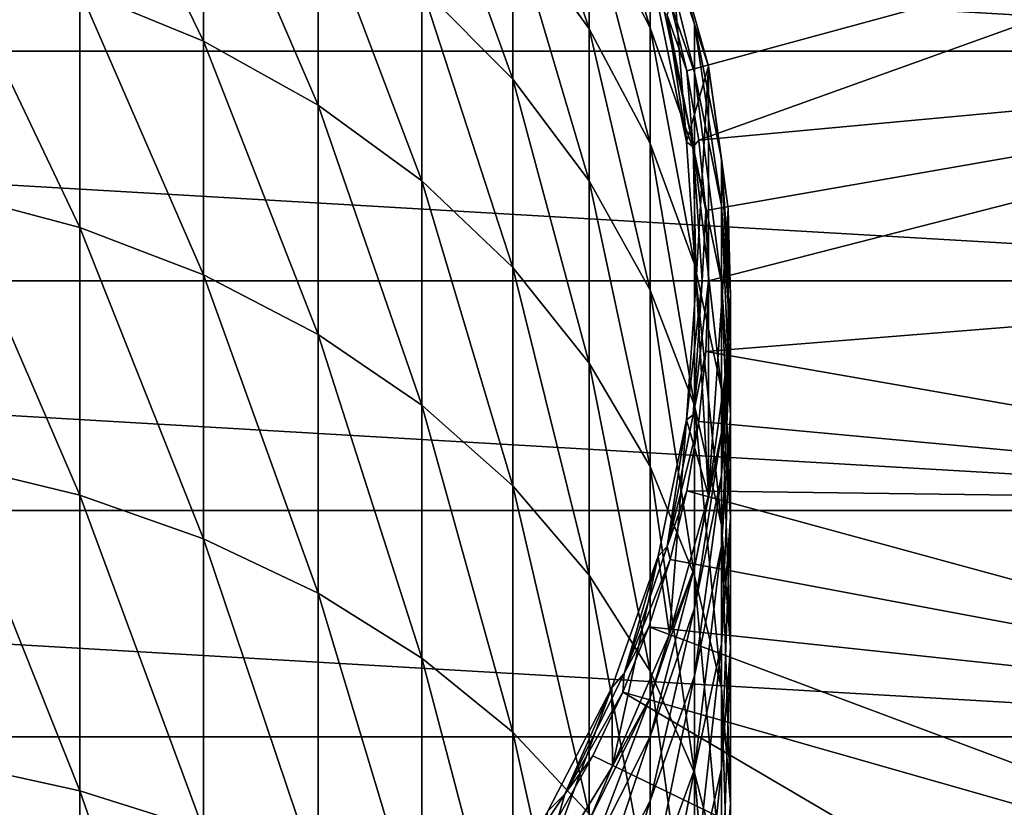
# Model space of a CAD drawing. Header units: metres. Extents: x -27 to 80, y -171 to 27.
# Tile 63 of 117: x 4 to 15, y -6 to 3. Entities that reach past the tile are written whole.
import ezdxf

# ---------------------------------------------------------------- set-up
doc = ezdxf.new("R2010")
doc.units = ezdxf.units.M
doc.layers.add('solid_509380_SW0003', color=7, linetype='CONTINUOUS')

msp = doc.modelspace()

# ---------------------------------------------------------------- linework, layer by layer
at = {"layer": 'solid_509380_SW0003'}
for points in [[(6, 2.729263, 240.714096), (6, 5.02462, 236.83577), (4.592201, 5.638544, 237.159927)], [(4.592201, 3.308837, 241.096298), (6, 2.729263, 240.714096), (4.592201, 5.638544, 237.159927)], [(10.392304, 2.868068, 231.088699), (10.392304, 4.228835, 227.24231), (9.52024, 5.478933, 227.617325)], [(9.52024, 4.075881, 231.583237), (10.392304, 2.868068, 231.088699), (9.52024, 5.478933, 227.617325)], [(-22.34786, 2.612112), (-21.893511, 5.188846), (22.34786, 2.612112)], [(-21.893511, 5.188846), (21.893511, 5.188846), (22.34786, 2.612112)], [(9.52024, 2.294644, 235.394302), (9.52024, 4.075881, 231.583237), (8.485281, 5.168022, 232.030411)], [(8.485281, 3.338243, 235.945328), (9.52024, 2.294644, 235.394302), (8.485281, 5.168022, 232.030411)], [(11.086555, 2.880403, 226.837799), (11.086555, 3.828655, 223.010269), (10.392304, 5.209973, 223.282043)], [(10.392304, 4.228835, 227.24231), (11.086555, 2.880403, 226.837799), (10.392304, 5.209973, 223.282043)], [(7.305137, 2.001245, 240.234009), (7.305137, 4.253455, 236.428574), (6, 5.02462, 236.83577)], [(6, 2.729263, 240.714096), (7.305137, 2.001245, 240.234009), (6, 5.02462, 236.83577)], [(11.312619, 3.169647, 120.187675), (11.502551, 2.390258, 120.187675), (21.12866, 5.007584, 120.013718)], [(11.502551, 2.390258, 120.187675), (11.638853, 1.599724, 120.187675), (21.12866, 5.007584, 120.013718)], [(11.638853, 1.599724, 120.187675), (21.567141, 2.520837, 120.013718), (21.12866, 5.007584, 120.013718)], [(11.086555, 4.401055, 219.108795), (11.59111, 2.921681, 218.964722), (11.307131, 4.018555, 215.174133)], [(11.59111, 2.370241, 222.723328), (11.59111, 2.921681, 218.964722), (11.086555, 4.401055, 219.108795)], [(11.086555, 3.828655, 223.010269), (11.59111, 2.370241, 222.723328), (11.086555, 4.401055, 219.108795)], [(8.485281, 1.13724, 239.664246), (8.485281, 3.338243, 235.945328), (7.305137, 4.253455, 236.428574)], [(7.305137, 2.001245, 240.234009), (8.485281, 1.13724, 239.664246), (7.305137, 4.253455, 236.428574)], [(11.086555, 1.565248, 230.555252), (11.086555, 2.880403, 226.837799), (10.392304, 4.228835, 227.24231)], [(10.392304, 2.868068, 231.088699), (11.086555, 1.565248, 230.555252), (10.392304, 4.228835, 227.24231)], [(10.392304, 1.140514, 234.784897), (10.392304, 2.868068, 231.088699), (9.52024, 4.075881, 231.583237)], [(9.52024, 2.294644, 235.394302), (10.392304, 1.140514, 234.784897), (9.52024, 4.075881, 231.583237)], [(11.500292, 1.580616, 120.495499), (11.177935, 3.131904, 120.495499), (11.307101, 4.018639, 120.495499)], [(11.500292, 1.580616, 120.495499), (11.307101, 4.018639, 120.495499), (11.748995, 2.441533, 120.495499)], [(11.307131, 4.018555, 215.174133), (11.748995, 2.441533, 120.495499), (11.307101, 4.018639, 120.495499)], [(11.307131, 4.018555, 215.174133), (11.749009, 2.441472, 215.174133), (11.748995, 2.441533, 120.495499)], [(11.59111, 2.921681, 218.964722), (11.749009, 2.441472, 215.174133), (11.307131, 4.018555, 215.174133)], [(11.59111, 1.456712, 226.410706), (11.59111, 2.370241, 222.723328), (11.086555, 3.828655, 223.010269)], [(11.086555, 2.880403, 226.837799), (11.59111, 1.456712, 226.410706), (11.086555, 3.828655, 223.010269)], [(4.592201, 0.608184, 244.788055), (4.592201, 3.308837, 241.096298), (3.105829, 3.73005, 241.374069)], [(3.105829, 1.000458, 245.105377), (4.592201, 0.608184, 244.788055), (3.105829, 3.73005, 241.374069)], [(6, 0.068429, 244.351425), (6, 2.729263, 240.714096), (4.592201, 3.308837, 241.096298)], [(4.592201, 0.608184, 244.788055), (6, 0.068429, 244.351425), (4.592201, 3.308837, 241.096298)], [(9.52024, 0.152031, 239.014542), (9.52024, 2.294644, 235.394302), (8.485281, 3.338243, 235.945328)], [(8.485281, 1.13724, 239.664246), (9.52024, 0.152031, 239.014542), (8.485281, 3.338243, 235.945328)], [(11.278545, 3.022077, 120.180222), (11.502551, 2.390258, 120.187675), (11.312619, 3.169647, 120.187675)], [(11.177935, 3.131911, 120.155807), (11.500285, 1.580678, 120.155807), (11.278545, 3.022077, 120.180222)], [(11.500292, 1.580616, 120.495499), (11.500285, 1.580678, 120.155807), (11.177935, 3.131911, 120.155807)], [(11.500292, 1.580616, 120.495499), (11.177935, 3.131911, 120.155807), (11.177935, 3.131904, 120.495499)], [(11.576516, 1.524077, 120.180222), (11.502551, 2.390258, 120.187675), (11.278545, 3.022077, 120.180222)], [(11.500285, 1.580678, 120.155807), (11.576516, 1.524077, 120.180222), (11.278545, 3.022077, 120.180222)], [(11.59111, 2.921681, 218.964722), (11.897338, 1.389417, 218.815491), (11.749009, 2.441472, 215.174133)], [(11.897338, 0.859686, 222.426132), (11.897338, 1.389417, 218.815491), (11.59111, 2.921681, 218.964722)], [(11.59111, 2.370241, 222.723328), (11.897338, 0.859686, 222.426132), (11.59111, 2.921681, 218.964722)], [(11.086555, -0.1044, 234.127563), (11.086555, 1.565248, 230.555252), (10.392304, 2.868068, 231.088699)], [(10.392304, 1.140514, 234.784897), (11.086555, -0.1044, 234.127563), (10.392304, 2.868068, 231.088699)], [(11.59111, 0.189714, 229.992035), (11.59111, 1.456712, 226.410706), (11.086555, 2.880403, 226.837799)], [(11.086555, 1.565248, 230.555252), (11.59111, 0.189714, 229.992035), (11.086555, 2.880403, 226.837799)], [(7.305137, -0.609572, 243.802963), (7.305137, 2.001245, 240.234009), (6, 2.729263, 240.714096)], [(6, 0.068429, 244.351425), (7.305137, -0.609572, 243.802963), (6, 2.729263, 240.714096)], [(-22.5, 0), (-22.34786, 2.612112), (22.5, 0)], [(-22.34786, 2.612112), (22.34786, 2.612112), (22.5, 0)], [(11.638853, 1.599724, 120.187675), (11.720889, 0.801731, 120.187675), (21.567141, 2.520837, 120.013718)], [(11.720889, 0.801731, 120.187675), (11.748277, 0, 120.187675), (21.567141, 2.520837, 120.013718)], [(11.748277, 0, 120.187675), (21.713963, 0, 120.013718), (21.567141, 2.520837, 120.013718)], [(11.500292, 1.580616, 120.495499), (11.748995, 2.441533, 120.495499), (11.608406, 0, 120.495499)], [(11.576516, 1.524077, 120.180222), (11.638853, 1.599724, 120.187675), (11.502551, 2.390258, 120.187675)], [(11.897338, -0.01788, 225.968338), (11.897338, 0.859686, 222.426132), (11.59111, 2.370241, 222.723328)], [(11.59111, 1.456712, 226.410706), (11.897338, -0.01788, 225.968338), (11.59111, 2.370241, 222.723328)], [(11.608406, 0, 120.495499), (11.748995, 2.441533, 120.495499), (11.748995, -2.441533, 120.495499)], [(11.748995, 2.441533, 120.495499), (11.972024, 0.818916, 120.495499), (11.748995, -2.441533, 120.495499)], [(11.972025, 0.818909, 215.174133), (11.972024, 0.818916, 120.495499), (11.748995, 2.441533, 120.495499)], [(11.749009, 2.441472, 215.174133), (11.972025, 0.818909, 215.174133), (11.748995, 2.441533, 120.495499)], [(11.897338, 1.389417, 218.815491), (11.972025, 0.818909, 215.174133), (11.749009, 2.441472, 215.174133)], [(10.392304, -0.937525, 238.296036), (10.392304, 1.140514, 234.784897), (9.52024, 2.294644, 235.394302)], [(9.52024, 0.152031, 239.014542), (10.392304, -0.937525, 238.296036), (9.52024, 2.294644, 235.394302)], [(8.485281, -1.414217, 243.152054), (8.485281, 1.13724, 239.664246), (7.305137, 2.001245, 240.234009)], [(7.305137, -0.609572, 243.802963), (8.485281, -1.414217, 243.152054), (7.305137, 2.001245, 240.234009)], [(11.500285, 1.580678, 120.155807), (11.608406, 0, 120.155807), (11.576516, 1.524077, 120.180222)], [(11.608406, 0, 120.495499), (11.608406, 0, 120.155807), (11.500285, 1.580678, 120.155807)], [(11.500292, 1.580616, 120.495499), (11.608406, 0, 120.495499), (11.500285, 1.580678, 120.155807)], [(11.576516, 1.524077, 120.180222), (11.720889, 0.801731, 120.187675), (11.638853, 1.599724, 120.187675)], [(11.59111, -1.418796, 233.433548), (11.59111, 0.189714, 229.992035), (11.086555, 1.565248, 230.555252)], [(11.086555, -0.1044, 234.127563), (11.59111, -1.418796, 233.433548), (11.086555, 1.565248, 230.555252)], [(11.576516, 1.524077, 120.180222), (11.676409, 0, 120.180222), (11.720889, 0.801731, 120.187675)], [(11.576516, 1.524077, 120.180222), (11.608406, 0, 120.155807), (11.676409, 0, 120.180222)], [(11.897338, -1.234999, 229.408691), (11.897338, -0.01788, 225.968338), (11.59111, 1.456712, 226.410706)], [(11.59111, 0.189714, 229.992035), (11.897338, -1.234999, 229.408691), (11.59111, 1.456712, 226.410706)], [(11.897338, 1.389417, 218.815491), (12, -0.169522, 218.663666), (11.972025, 0.818909, 215.174133)], [(12, -0.677166, 222.123764), (12, -0.169522, 218.663666), (11.897338, 1.389417, 218.815491)], [(11.897338, 0.859686, 222.426132), (12, -0.677166, 222.123764), (11.897338, 1.389417, 218.815491)], [(9.52024, -2.331738, 242.409821), (9.52024, 0.152031, 239.014542), (8.485281, 1.13724, 239.664246)], [(8.485281, -1.414217, 243.152054), (9.52024, -2.331738, 242.409821), (8.485281, 1.13724, 239.664246)], [(11.086555, -2.112784, 237.521027), (11.086555, -0.1044, 234.127563), (10.392304, 1.140514, 234.784897)], [(10.392304, -0.937525, 238.296036), (11.086555, -2.112784, 237.521027), (10.392304, 1.140514, 234.784897)], [(4.592201, -2.43793, 248.200348), (4.592201, 0.608184, 244.788055), (3.105829, 1.000458, 245.105377)], [(3.105829, -2.078296, 248.554245), (4.592201, -2.43793, 248.200348), (3.105829, 1.000458, 245.105377)], [(11.676409, 0, 120.180222), (11.748277, 0, 120.187675), (11.720889, 0.801731, 120.187675)], [(11.972024, 0.818916, 120.495499), (11.972024, -0.818916, 120.495499), (11.748995, -2.441533, 120.495499)], [(12, -1.518142, 225.51828), (12, -0.677166, 222.123764), (11.897338, 0.859686, 222.426132)], [(11.897338, -0.01788, 225.968338), (12, -1.518142, 225.51828), (11.897338, 0.859686, 222.426132)], [(11.972025, -0.818909, 215.174133), (11.972024, -0.818916, 120.495499), (11.972024, 0.818916, 120.495499)], [(11.972025, 0.818909, 215.174133), (11.972025, -0.818909, 215.174133), (11.972024, 0.818916, 120.495499)], [(12, -0.169522, 218.663666), (11.972025, -0.818909, 215.174133), (11.972025, 0.818909, 215.174133)], [(6, -2.932773, 247.713409), (6, 0.068429, 244.351425), (4.592201, 0.608184, 244.788055)], [(4.592201, -2.43793, 248.200348), (6, -2.932773, 247.713409), (4.592201, 0.608184, 244.788055)], [(10.392304, -3.346438, 241.588989), (10.392304, -0.937525, 238.296036), (9.52024, 0.152031, 239.014542)], [(9.52024, -2.331738, 242.409821), (10.392304, -3.346438, 241.588989), (9.52024, 0.152031, 239.014542)], [(11.897338, -2.780185, 232.714706), (11.897338, -1.234999, 229.408691), (11.59111, 0.189714, 229.992035)], [(11.59111, -1.418796, 233.433548), (11.897338, -2.780185, 232.714706), (11.59111, 0.189714, 229.992035)], [(22.34786, -2.612112), (-22.5, 0), (22.5, 0)], [(22.34786, -2.612112), (-22.34786, -2.612112), (-22.5, 0)], [(7.305137, -3.554358, 247.101746), (7.305137, -0.609572, 243.802963), (6, 0.068429, 244.351425)], [(6, -2.932773, 247.713409), (7.305137, -3.554358, 247.101746), (6, 0.068429, 244.351425)], [(11.500285, -1.580678, 120.155807), (11.676409, 0, 120.180222), (11.608406, 0, 120.155807)], [(11.500292, -1.580616, 120.495499), (11.500285, -1.580678, 120.155807), (11.608406, 0, 120.155807)], [(11.500285, -1.580678, 120.155807), (11.576516, -1.524077, 120.180222), (11.676409, 0, 120.180222)], [(11.500292, -1.580616, 120.495499), (11.608406, 0, 120.155807), (11.608406, 0, 120.495499)], [(11.500292, -1.580616, 120.495499), (11.608406, 0, 120.495499), (11.748995, -2.441533, 120.495499)], [(11.576516, -1.524077, 120.180222), (11.720889, -0.801731, 120.187675), (11.748277, 0, 120.187675)], [(11.576516, -1.524077, 120.180222), (11.748277, 0, 120.187675), (11.676409, 0, 120.180222)], [(11.720889, -0.801731, 120.187675), (21.713963, 0, 120.013718), (11.748277, 0, 120.187675)], [(11.720889, -0.801731, 120.187675), (21.567141, -2.520837, 120.013718), (21.713963, 0, 120.013718)], [(11.59111, -3.353639, 236.702744), (11.59111, -1.418796, 233.433548), (11.086555, -0.1044, 234.127563)], [(11.086555, -2.112784, 237.521027), (11.59111, -3.353639, 236.702744), (11.086555, -0.1044, 234.127563)], [(12, -2.684513, 228.815186), (12, -1.518142, 225.51828), (11.897338, -0.01788, 225.968338)], [(11.897338, -1.234999, 229.408691), (12, -2.684513, 228.815186), (11.897338, -0.01788, 225.968338)], [(12, -0.169522, 218.663666), (11.897338, -1.728461, 218.511841), (11.972025, -0.818909, 215.174133)], [(11.897338, -2.214018, 221.821396), (11.897338, -1.728461, 218.511841), (12, -0.169522, 218.663666)], [(12, -0.677166, 222.123764), (11.897338, -2.214018, 221.821396), (12, -0.169522, 218.663666)], [(8.485281, -4.29205, 246.375839), (8.485281, -1.414217, 243.152054), (7.305137, -0.609572, 243.802963)], [(7.305137, -3.554358, 247.101746), (8.485281, -4.29205, 246.375839), (7.305137, -0.609572, 243.802963)], [(11.897338, -3.018404, 225.068222), (11.897338, -2.214018, 221.821396), (12, -0.677166, 222.123764)], [(12, -1.518142, 225.51828), (11.897338, -3.018404, 225.068222), (12, -0.677166, 222.123764)], [(11.576516, -1.524077, 120.180222), (11.638853, -1.599724, 120.187675), (11.720889, -0.801731, 120.187675)], [(11.720889, -0.801731, 120.187675), (11.638853, -1.599724, 120.187675), (21.567141, -2.520837, 120.013718)], [(11.749009, -2.441472, 215.174133), (11.748995, -2.441533, 120.495499), (11.972024, -0.818916, 120.495499)], [(11.972025, -0.818909, 215.174133), (11.749009, -2.441472, 215.174133), (11.972024, -0.818916, 120.495499)], [(11.897338, -1.728461, 218.511841), (11.749009, -2.441472, 215.174133), (11.972025, -0.818909, 215.174133)], [(11.086555, -4.440953, 240.703598), (11.086555, -2.112784, 237.521027), (10.392304, -0.937525, 238.296036)], [(10.392304, -3.346438, 241.588989), (11.086555, -4.440953, 240.703598), (10.392304, -0.937525, 238.296036)], [(12, -4.165274, 231.983368), (12, -2.684513, 228.815186), (11.897338, -1.234999, 229.408691)], [(11.897338, -2.780185, 232.714706), (12, -4.165274, 231.983368), (11.897338, -1.234999, 229.408691)], [(9.52024, -5.133226, 245.54808), (9.52024, -2.331738, 242.409821), (8.485281, -1.414217, 243.152054)], [(8.485281, -4.29205, 246.375839), (9.52024, -5.133226, 245.54808), (8.485281, -1.414217, 243.152054)], [(11.897338, -4.638858, 235.855209), (11.897338, -2.780185, 232.714706), (11.59111, -1.418796, 233.433548)], [(11.59111, -3.353639, 236.702744), (11.897338, -4.638858, 235.855209), (11.59111, -1.418796, 233.433548)], [(11.278545, -3.022077, 120.180222), (11.638853, -1.599724, 120.187675), (11.576516, -1.524077, 120.180222)], [(11.500285, -1.580678, 120.155807), (11.278545, -3.022077, 120.180222), (11.576516, -1.524077, 120.180222)], [(11.897338, -4.134028, 228.22168), (11.897338, -3.018404, 225.068222), (12, -1.518142, 225.51828)], [(12, -2.684513, 228.815186), (11.897338, -4.134028, 228.22168), (12, -1.518142, 225.51828)], [(11.177935, -3.131904, 120.495499), (11.500285, -1.580678, 120.155807), (11.500292, -1.580616, 120.495499)], [(11.177935, -3.131904, 120.495499), (11.500292, -1.580616, 120.495499), (11.307101, -4.018639, 120.495499)], [(11.500285, -1.580678, 120.155807), (11.177935, -3.131911, 120.155807), (11.278545, -3.022077, 120.180222)], [(11.177935, -3.131904, 120.495499), (11.177935, -3.131911, 120.155807), (11.500285, -1.580678, 120.155807)], [(11.278545, -3.022077, 120.180222), (11.502551, -2.390258, 120.187675), (11.638853, -1.599724, 120.187675)], [(11.500292, -1.580616, 120.495499), (11.748995, -2.441533, 120.495499), (11.307101, -4.018639, 120.495499)], [(11.638853, -1.599724, 120.187675), (11.502551, -2.390258, 120.187675), (21.567141, -2.520837, 120.013718)], [(11.897338, -1.728461, 218.511841), (11.59111, -3.260725, 218.36261), (11.749009, -2.441472, 215.174133)], [(11.59111, -3.724574, 221.5242), (11.59111, -3.260725, 218.36261), (11.897338, -1.728461, 218.511841)], [(11.897338, -2.214018, 221.821396), (11.59111, -3.724574, 221.5242), (11.897338, -1.728461, 218.511841)], [(4.592201, -5.800761, 251.30098), (4.592201, -2.43793, 248.200348), (3.105829, -2.078296, 248.554245)], [(3.105829, -5.477161, 251.688095), (4.592201, -5.800761, 251.30098), (3.105829, -2.078296, 248.554245)], [(11.59111, -5.596557, 239.768768), (11.59111, -3.353639, 236.702744), (11.086555, -2.112784, 237.521027)], [(11.086555, -4.440953, 240.703598), (11.59111, -5.596557, 239.768768), (11.086555, -2.112784, 237.521027)], [(11.59111, -4.492996, 224.625854), (11.59111, -3.724574, 221.5242), (11.897338, -2.214018, 221.821396)], [(11.897338, -3.018404, 225.068222), (11.59111, -4.492996, 224.625854), (11.897338, -2.214018, 221.821396)], [(10.392304, -6.063494, 244.632675), (10.392304, -3.346438, 241.588989), (9.52024, -2.331738, 242.409821)], [(9.52024, -5.133226, 245.54808), (10.392304, -6.063494, 244.632675), (9.52024, -2.331738, 242.409821)], [(6, -6.246022, 250.768326), (6, -2.932773, 247.713409), (4.592201, -2.43793, 248.200348)], [(4.592201, -5.800761, 251.30098), (6, -6.246022, 250.768326), (4.592201, -2.43793, 248.200348)], [(11.278545, -3.022077, 120.180222), (11.312619, -3.169647, 120.187675), (11.502551, -2.390258, 120.187675)], [(11.307131, -4.018555, 215.174133), (11.307101, -4.018639, 120.495499), (11.748995, -2.441533, 120.495499)], [(11.749009, -2.441472, 215.174133), (11.307131, -4.018555, 215.174133), (11.748995, -2.441533, 120.495499)], [(11.59111, -3.260725, 218.36261), (11.307131, -4.018555, 215.174133), (11.749009, -2.441472, 215.174133)], [(11.502551, -2.390258, 120.187675), (11.312619, -3.169647, 120.187675), (21.12866, -5.007584, 120.013718)], [(11.502551, -2.390258, 120.187675), (21.12866, -5.007584, 120.013718), (21.567141, -2.520837, 120.013718)], [(21.893511, -5.188846), (-21.893511, -5.188846), (-22.34786, -2.612112)], [(22.34786, -2.612112), (21.893511, -5.188846), (-22.34786, -2.612112)], [(11.897338, -5.550363, 231.252014), (11.897338, -4.134028, 228.22168), (12, -2.684513, 228.815186)], [(12, -4.165274, 231.983368), (11.897338, -5.550363, 231.252014), (12, -2.684513, 228.815186)], [(12, -5.94645, 234.99292), (12, -4.165274, 231.983368), (11.897338, -2.780185, 232.714706)], [(11.897338, -4.638858, 235.855209), (12, -5.94645, 234.99292), (11.897338, -2.780185, 232.714706)], [(7.305137, -6.805326, 250.099243), (7.305137, -3.554358, 247.101746), (6, -2.932773, 247.713409)], [(6, -6.246022, 250.768326), (7.305137, -6.805326, 250.099243), (6, -2.932773, 247.713409)], [(10.787596, -4.468369, 120.180222), (11.312619, -3.169647, 120.187675), (11.278545, -3.022077, 120.180222)], [(11.177935, -3.131911, 120.155807), (10.787596, -4.468369, 120.180222), (11.278545, -3.022077, 120.180222)], [(11.59111, -5.558741, 227.638336), (11.59111, -4.492996, 224.625854), (11.897338, -3.018404, 225.068222)], [(11.897338, -4.134028, 228.22168), (11.59111, -5.558741, 227.638336), (11.897338, -3.018404, 225.068222)], [(10.647337, -4.624857, 120.495499), (11.177935, -3.131911, 120.155807), (11.177935, -3.131904, 120.495499)], [(10.647337, -4.624857, 120.495499), (11.177935, -3.131904, 120.495499), (10.654609, -5.520809, 120.495499)], [(10.647337, -4.624857, 120.495499), (10.647361, -4.624802, 120.155807), (11.177935, -3.131911, 120.155807)], [(11.177935, -3.131911, 120.155807), (10.647361, -4.624802, 120.155807), (10.787596, -4.468369, 120.180222)], [(11.177935, -3.131904, 120.495499), (11.307101, -4.018639, 120.495499), (10.654609, -5.520809, 120.495499)], [(10.787596, -4.468369, 120.180222), (11.069942, -3.934258, 120.187675), (11.312619, -3.169647, 120.187675)], [(11.312619, -3.169647, 120.187675), (11.069942, -3.934258, 120.187675), (21.12866, -5.007584, 120.013718)], [(11.086555, -7.066936, 243.645248), (11.086555, -4.440953, 240.703598), (10.392304, -3.346438, 241.588989)], [(10.392304, -6.063494, 244.632675), (11.086555, -7.066936, 243.645248), (10.392304, -3.346438, 241.588989)], [(11.59111, -3.260725, 218.36261), (11.086555, -4.740099, 218.218536), (11.307131, -4.018555, 215.174133)], [(11.086555, -5.182987, 221.237259), (11.086555, -4.740099, 218.218536), (11.59111, -3.260725, 218.36261)], [(11.59111, -3.724574, 221.5242), (11.086555, -5.182987, 221.237259), (11.59111, -3.260725, 218.36261)], [(11.897338, -6.793477, 238.800537), (11.897338, -4.638858, 235.855209), (11.59111, -3.353639, 236.702744)], [(11.59111, -5.596557, 239.768768), (11.897338, -6.793477, 238.800537), (11.59111, -3.353639, 236.702744)], [(8.485281, -7.469102, 249.305176), (8.485281, -4.29205, 246.375839), (7.305137, -3.554358, 247.101746)], [(7.305137, -6.805326, 250.099243), (8.485281, -7.469102, 249.305176), (7.305137, -3.554358, 247.101746)], [(11.086555, -5.916687, 224.198776), (11.086555, -5.182987, 221.237259), (11.59111, -3.724574, 221.5242)], [(11.59111, -4.492996, 224.625854), (11.086555, -5.916687, 224.198776), (11.59111, -3.724574, 221.5242)], [(10.654623, -5.520781, 215.174133), (10.654609, -5.520809, 120.495499), (11.307101, -4.018639, 120.495499)], [(11.307131, -4.018555, 215.174133), (10.654623, -5.520781, 215.174133), (11.307101, -4.018639, 120.495499)], [(11.086555, -4.740099, 218.218536), (10.654623, -5.520781, 215.174133), (11.307131, -4.018555, 215.174133)], [(11.069942, -3.934258, 120.187675), (10.775653, -4.680526, 120.187675), (20.404449, -7.426612, 120.013718)], [(10.787596, -4.468369, 120.180222), (10.775653, -4.680526, 120.187675), (11.069942, -3.934258, 120.187675)], [(11.069942, -3.934258, 120.187675), (20.404449, -7.426612, 120.013718), (21.12866, -5.007584, 120.013718)], [(11.59111, -6.911752, 230.533173), (11.59111, -5.558741, 227.638336), (11.897338, -4.134028, 228.22168)], [(11.897338, -5.550363, 231.252014), (11.59111, -6.911752, 230.533173), (11.897338, -4.134028, 228.22168)], [(11.897338, -7.254042, 234.130615), (11.897338, -5.550363, 231.252014), (12, -4.165274, 231.983368)], [(12, -5.94645, 234.99292), (11.897338, -7.254042, 234.130615), (12, -4.165274, 231.983368)], [(9.52024, -8.225995, 248.399719), (9.52024, -5.133226, 245.54808), (8.485281, -4.29205, 246.375839)], [(8.485281, -7.469102, 249.305176), (9.52024, -8.225995, 248.399719), (8.485281, -4.29205, 246.375839)], [(10.112067, -5.838204, 120.180222), (10.775653, -4.680526, 120.187675), (10.787596, -4.468369, 120.180222)], [(10.647361, -4.624802, 120.155807), (10.112067, -5.838204, 120.180222), (10.787596, -4.468369, 120.180222)], [(11.59111, -8.126384, 242.602722), (11.59111, -5.596557, 239.768768), (11.086555, -4.440953, 240.703598)], [(11.086555, -7.066936, 243.645248), (11.59111, -8.126384, 242.602722), (11.086555, -4.440953, 240.703598)], [(11.086555, -6.934275, 227.075119), (11.086555, -5.916687, 224.198776), (11.59111, -4.492996, 224.625854)], [(11.59111, -5.558741, 227.638336), (11.086555, -6.934275, 227.075119), (11.59111, -4.492996, 224.625854)], [(10.647337, -4.624857, 120.495499), (10.654609, -5.520809, 120.495499), (9.803653, -6.920146, 120.495499)], [(9.918429, -6.031572, 120.495499), (10.647337, -4.624857, 120.495499), (9.803653, -6.920146, 120.495499)], [(9.918429, -6.031572, 120.495499), (9.918447, -6.031541, 120.155807), (10.647337, -4.624857, 120.495499)], [(10.647361, -4.624802, 120.155807), (9.918447, -6.031541, 120.155807), (10.112067, -5.838204, 120.180222)], [(10.647337, -4.624857, 120.495499), (9.918447, -6.031541, 120.155807), (10.647361, -4.624802, 120.155807)], [(10.112067, -5.838204, 120.180222), (10.431122, -5.404972, 120.187675), (10.775653, -4.680526, 120.187675)], [(10.775653, -4.680526, 120.187675), (10.431122, -5.404972, 120.187675), (19.404305, -9.745209, 120.013718)], [(10.775653, -4.680526, 120.187675), (19.404305, -9.745209, 120.013718), (20.404449, -7.426612, 120.013718)], [(12, -8.011232, 237.815445), (12, -5.94645, 234.99292), (11.897338, -4.638858, 235.855209)], [(11.897338, -6.793477, 238.800537), (12, -8.011232, 237.815445), (11.897338, -4.638858, 235.855209)], [(11.086555, -4.740099, 218.218536), (10.392304, -6.141268, 218.082077), (10.654623, -5.520781, 215.174133)], [(10.392304, -6.564305, 220.965485), (10.392304, -6.141268, 218.082077), (11.086555, -4.740099, 218.218536)], [(11.086555, -5.182987, 221.237259), (10.392304, -6.564305, 220.965485), (11.086555, -4.740099, 218.218536)], [(10.392304, -9.063052, 247.398361), (10.392304, -6.063494, 244.632675), (9.52024, -5.133226, 245.54808)], [(9.52024, -8.225995, 248.399719), (10.392304, -9.063052, 247.398361), (9.52024, -5.133226, 245.54808)], [(21.143082, -7.695457), (-21.143082, -7.695457), (-21.893511, -5.188846)], [(21.893511, -5.188846), (21.143082, -7.695457), (-21.893511, -5.188846)], [(10.392304, -7.265118, 223.79425), (10.392304, -6.564305, 220.965485), (11.086555, -5.182987, 221.237259)], [(11.086555, -5.916687, 224.198776), (10.392304, -7.265118, 223.79425), (11.086555, -5.182987, 221.237259)], [(4.592201, -9.448572, 254.060699), (4.592201, -5.800761, 251.30098), (3.105829, -5.477161, 251.688095)], [(3.105829, -9.164061, 254.477386), (4.592201, -9.448572, 254.060699), (3.105829, -5.477161, 251.688095)], [(10.431122, -5.404972, 120.187675), (10.037956, -6.104216, 120.187675), (19.404305, -9.745209, 120.013718)], [(10.112067, -5.838204, 120.180222), (10.037956, -6.104216, 120.187675), (10.431122, -5.404972, 120.187675)], [(10.654623, -5.520781, 215.174133), (9.803638, -6.920164, 215.174133), (10.654609, -5.520809, 120.495499)], [(10.392304, -6.141268, 218.082077), (9.803638, -6.920164, 215.174133), (10.654623, -5.520781, 215.174133)], [(9.803638, -6.920164, 215.174133), (9.803653, -6.920146, 120.495499), (10.654609, -5.520809, 120.495499)], [(11.086555, -8.226148, 229.839157), (11.086555, -6.934275, 227.075119), (11.59111, -5.558741, 227.638336)], [(11.59111, -6.911752, 230.533173), (11.086555, -8.226148, 229.839157), (11.59111, -5.558741, 227.638336)], [(11.59111, -8.53926, 233.283081), (11.59111, -6.911752, 230.533173), (11.897338, -5.550363, 231.252014)], [(11.897338, -7.254042, 234.130615), (11.59111, -8.53926, 233.283081), (11.897338, -5.550363, 231.252014)], [(11.897338, -9.223709, 241.522919), (11.897338, -6.793477, 238.800537), (11.59111, -5.596557, 239.768768)], [(11.59111, -8.126384, 242.602722), (11.897338, -9.223709, 241.522919), (11.59111, -5.596557, 239.768768)], [(6, -9.84005, 253.48735), (6, -6.246022, 250.768326), (4.592201, -5.800761, 251.30098)], [(4.592201, -9.448572, 254.060699), (6, -9.84005, 253.48735), (4.592201, -5.800761, 251.30098)], [(9.263518, -7.108148, 120.180222), (10.037956, -6.104216, 120.187675), (10.112067, -5.838204, 120.180222)], [(9.918447, -6.031541, 120.155807), (9.263518, -7.108148, 120.180222), (10.112067, -5.838204, 120.180222)], [(10.392304, -8.237095, 226.541672), (10.392304, -7.265118, 223.79425), (11.086555, -5.916687, 224.198776)], [(11.086555, -6.934275, 227.075119), (10.392304, -8.237095, 226.541672), (11.086555, -5.916687, 224.198776)], [(11.897338, -9.228989, 236.830353), (11.897338, -7.254042, 234.130615), (12, -5.94645, 234.99292)], [(12, -8.011232, 237.815445), (11.897338, -9.228989, 236.830353), (12, -5.94645, 234.99292)]]:
    msp.add_3dface(points, dxfattribs=at)

doc.saveas('drawing.dxf')
